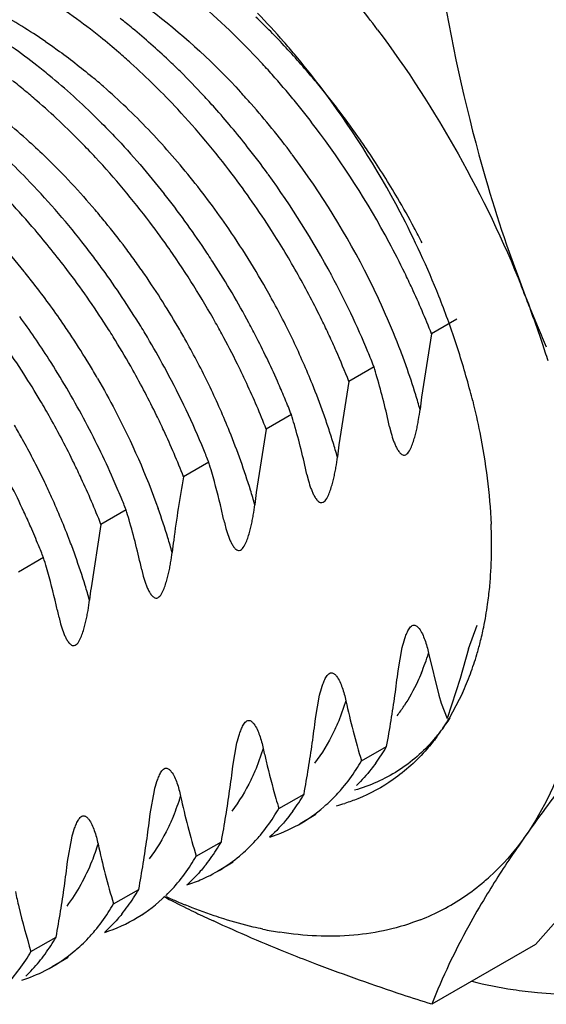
# Model space of a CAD drawing. Header units: inches. Extents: x 0 to 34, y 0 to 22.
# Tile 38 of 79: x 19.256 to 19.381, y 15.367 to 15.601. Entities that reach past the tile are written whole.
import ezdxf

# ---------------------------------------------------------------- set-up
doc = ezdxf.new("R2010")
doc.units = ezdxf.units.IN
doc.header["$LTSCALE"] = 1.87
doc.header["$MEASUREMENT"] = 0
doc.layers.get('0').update_dxf_attribs({"linetype": 'CONTINUOUS'})

msp = doc.modelspace()

# ---------------------------------------------------------------- linework, layer by layer
at = {"color": 7, "linetype": 'CONTINUOUS'}
for p, q in [((19.3596589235, 15.5300860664), (19.3536789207, 15.5266332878)), ((19.3536789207, 15.5266332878), (19.3513188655, 15.5115851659)), ((19.3400170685, 15.5187451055), (19.3340370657, 15.5152923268)), ((19.3340370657, 15.5152923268), (19.3316749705, 15.5002224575)), ((19.3203752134, 15.5074041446), (19.3143952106, 15.5039513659)), ((19.3437216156, 15.5044803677), (19.3440792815, 15.5029958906)), ((19.3143952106, 15.5039513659), (19.3120292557, 15.4888649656)), ((19.3007333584, 15.4960631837), (19.2947533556, 15.492610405)), ((19.3240797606, 15.4931394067), (19.3244344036, 15.4916682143)), ((19.2810915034, 15.4847222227), (19.2751115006, 15.4812694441)), ((19.2751115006, 15.4812694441), (19.2727462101, 15.4661793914)), ((19.2614496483, 15.4733812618), (19.2554696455, 15.4699284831)), ((19.2847960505, 15.4704574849), (19.2851538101, 15.468970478)), ((19.2651541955, 15.459116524), (19.2655107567, 15.4576431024)), ((19.3624907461, 15.4516828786), (19.364533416, 15.4572855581)), ((19.3457413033, 15.4464622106), (19.3467255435, 15.451996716)), ((19.3529740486, 15.4506383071), (19.355417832, 15.4406924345)), ((19.3624907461, 15.4516828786), (19.360513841, 15.4445875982)), ((19.360513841, 15.4445875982), (19.357366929, 15.435133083)), ((19.361029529, 15.4411300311), (19.3578592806, 15.4351071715)), ((19.3260994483, 15.4351212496), (19.3270821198, 15.4406627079)), ((19.355417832, 15.4406924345), (19.3559734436, 15.4387575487)), ((19.3559734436, 15.4387575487), (19.357366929, 15.435133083)), ((19.3064575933, 15.4237802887), (19.3074330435, 15.429289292)), ((19.3370367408, 15.4250326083), (19.3430167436, 15.428485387)), ((19.2868157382, 15.4124393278), (19.2877996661, 15.417974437)), ((19.3173948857, 15.4136916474), (19.3233748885, 15.417144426)), ((19.3262019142, 15.4122481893), (19.3224626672, 15.410089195)), ((19.2671738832, 15.4010983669), (19.2681559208, 15.4066401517)), ((19.2977530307, 15.4023506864), (19.3037330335, 15.4058034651)), ((19.3065600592, 15.4009072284), (19.3028205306, 15.3987480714)), ((19.3784057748, 15.3813493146), (19.3947767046, 15.4000418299)), ((19.2781111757, 15.3910097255), (19.2840911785, 15.3944625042)), ((19.2852347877, 15.3885942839), (19.2831801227, 15.3874079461)), ((19.2584693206, 15.3796687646), (19.2644493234, 15.3831215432)), ((19.3784057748, 15.3813493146), (19.3537553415, 15.3671164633)), ((19.2672763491, 15.3782253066), (19.2635363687, 15.3760658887))]:
    msp.add_line(p, q, dxfattribs=at)
at = {"color": 9, "linetype": 'CONTINUOUS'}
for p, q in [((19.3333288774, 15.4393005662), (19.3316194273, 15.4345812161)), ((19.3136895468, 15.4279567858), (19.3119839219, 15.4232476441))]:
    msp.add_line(p, q, dxfattribs=at)
at = {"color": 7, "linetype": 'CONTINUOUS'}
for centre, radius, start, end in [((19.1334367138, 15.4441421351), 0.2588362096, 36.7369126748, 38.4382125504), ((19.1773974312, 15.4729499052), 0.1873501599, 41.0989693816, 43.9205414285), ((19.1814436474, 15.4768019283), 0.1588723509, 50.4453551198, 51.7947308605), ((19.1864457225, 15.4717648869), 0.1808478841, 45.3306960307, 46.0558137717), ((19.1820687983, 15.4673712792), 0.1870495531, 42.0858269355, 45.3233452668), ((19.1755353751, 15.4696999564), 0.168110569, 46.5278560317, 50.4341939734), ((19.1720734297, 15.4682497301), 0.1944519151, 39.9557055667, 41.1113863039), ((19.1681307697, 15.4735171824), 0.148629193, 51.8829210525, 54.7193015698), ((19.1701823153, 15.4670794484), 0.1670737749, 47.8887913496, 49.2008252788), ((19.1635755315, 15.4598476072), 0.1768690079, 45.3580511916, 47.8720308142), ((19.1685062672, 15.4621096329), 0.1784550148, 45.3169850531, 46.56672744), ((19.1727760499, 15.4609362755), 0.191507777, 41.678143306, 42.86886236), ((19.1762780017, 15.4620511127), 0.1949129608, 40.5502384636, 42.1055442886), ((19.1666186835, 15.4636971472), 0.2015568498, 37.187531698, 39.9519334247), ((19.1628533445, 15.4666961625), 0.157253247, 50.5399115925, 51.9041970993), ((19.1648921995, 15.4584639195), 0.1835885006, 42.8567753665, 45.3151051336), ((19.1740268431, 15.4601186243), 0.1978798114, 39.3863534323, 40.5516467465), ((19.1563055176, 15.4626649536), 0.1580592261, 50.4436893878, 51.8004222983), ((19.1588070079, 15.4617937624), 0.1636098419, 47.8715761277, 50.5369801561), ((19.1693837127, 15.4579146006), 0.1960507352, 40.5082102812, 41.6784779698), ((19.1525145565, 15.4580734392), 0.164013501, 49.1228105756, 50.4441139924), ((19.1563000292, 15.4525239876), 0.1871921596, 42.9347961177, 45.3487196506), ((19.1663552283, 15.4553257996), 0.2000349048, 39.3556519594, 40.5085326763), ((19.1718969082, 15.4583734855), 0.2006333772, 38.2307281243, 39.3855676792), ((19.1563766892, 15.4559756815), 0.2143833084, 27.6909175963, 37.1770736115), ((19.1512117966, 15.4533328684), 0.1749796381, 45.3444713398, 47.8855205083), ((19.1591139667, 15.4530478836), 0.1915080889, 41.678082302, 42.868769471), ((19.16266175, 15.4523125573), 0.2048015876, 37.0859128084, 39.352227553), ((19.1690437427, 15.456124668), 0.2042662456, 37.0925035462, 38.2309746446), ((19.1463890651, 15.4435405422), 0.200567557, 37.1331310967, 42.8851001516), ((19.1535187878, 15.4480963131), 0.1989796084, 38.1954886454, 41.6716918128), ((19.1656581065, 15.4535777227), 0.208502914, 34.8503278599, 37.0896770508), ((19.158716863, 15.4493160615), 0.209754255, 28.1790706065, 37.0814734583), ((19.163303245, 15.4519220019), 0.211381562, 33.7463797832, 34.853882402), ((19.1470839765, 15.4429450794), 0.2072220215, 35.9676893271, 38.2146884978), ((19.127297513, 15.4374525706), 0.1812109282, 44.0954042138, 46.5666637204), ((19.127450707, 15.4328440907), 0.1996157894, 37.0659483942, 42.8389428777), ((19.1626238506, 15.451450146), 0.2122082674, 30.4390184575, 33.7463744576), ((19.1187111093, 15.429165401), 0.1931442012, 38.1536426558, 44.0885229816), ((19.1417121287, 15.4399579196), 0.2064588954, 34.8773738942, 37.1422531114), ((19.1450549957, 15.4414278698), 0.2097542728, 28.1794964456, 35.9699940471), ((19.6935076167, 15.658439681), 0.3404548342, 196.1692544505, 201.1354708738), ((19.1294156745, 15.4330813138), 0.2047597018, 36.0069699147, 38.2843181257), ((19.1644246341, 15.4524962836), 0.2101256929, 28.2183557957, 30.4418454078), ((19.1382437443, 15.4375371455), 0.2106885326, 32.6512655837, 34.8780947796), ((19.1262205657, 15.4307686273), 0.2087039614, 33.7596948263, 36.0049068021), ((19.1591779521, 15.4573967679), 0.2112425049, 21.7141856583, 27.7026961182), ((19.1044248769, 15.4187817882), 0.2039561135, 37.1311737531, 40.5362031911), ((19.1199129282, 15.4270707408), 0.209110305, 34.8504643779, 37.0833542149), ((19.1367852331, 15.4365868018), 0.2124292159, 29.3442504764, 32.6537888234), ((19.1674537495, 15.4541308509), 0.2066837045, 27.0899691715, 28.2161280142), ((19.1092573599, 15.4214441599), 0.2053483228, 37.0857225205, 38.2182036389), ((19.1183175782, 15.4258918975), 0.2110918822, 29.3200269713, 34.8527780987), ((19.1239049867, 15.4292054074), 0.211497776, 32.6535859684, 33.7631706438), ((19.15987618, 15.4498900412), 0.2084621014, 25.9518473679, 28.1816733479), ((19.1070848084, 15.4198005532), 0.2080725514, 35.9654148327, 37.0860233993), ((19.1007774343, 15.4160129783), 0.2085354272, 32.6542713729, 37.1327399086), ((19.1048590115, 15.4181919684), 0.2108187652, 33.7447757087, 35.9639851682), ((19.1231130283, 15.4286966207), 0.2124390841, 30.447069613, 32.6538729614), ((19.1404086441, 15.4385740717), 0.2082968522, 26.000155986, 29.3561851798), ((19.1484353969, 15.4431566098), 0.2059589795, 22.6106765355, 28.1904472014), ((19.1627703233, 15.4513060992), 0.2052401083, 24.8270221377, 25.9499648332), ((19.1698522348, 15.4544942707), 0.1974740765, 21.4265800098, 24.850243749), ((19.142123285, 15.444951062), 0.2508168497, 21.2068153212, 21.7481810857), ((19.1038236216, 15.417487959), 0.2120707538, 31.5377596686, 33.7469177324), ((19.1238697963, 15.4291268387), 0.2115687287, 28.2377027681, 30.4490218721), ((19.168077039, 15.4610158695), 0.2016359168, 18.3523340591, 21.6943408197), ((19.1443851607, 15.4458288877), 0.2483906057, 20.2228195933, 21.2067739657), ((19.6743300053, 15.6514575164), 0.3200499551, 201.2075227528, 202.6808330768), ((19.0796130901, 15.4036856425), 0.2103469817, 32.6373036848, 37.0839766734), ((19.0867769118, 15.407889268), 0.2089478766, 32.6542443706, 36.0125298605), ((19.147310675, 15.4468958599), 0.2452766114, 18.4088676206, 20.2251716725), ((19.0990975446, 15.4149103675), 0.2105450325, 31.541107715, 32.654101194), ((19.1044889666, 15.4178950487), 0.2112907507, 30.4301739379, 31.5380457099), ((19.12096176, 15.4273952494), 0.2080502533, 28.1938510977, 29.315635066), ((19.1261206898, 15.4303407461), 0.2090113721, 27.1212580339, 28.2364756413), ((19.1450858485, 15.4408700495), 0.2030865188, 24.8588552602, 25.9964191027), ((19.676617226, 15.6524082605), 0.322526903, 202.6799935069, 203.5540351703), ((19.1219544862, 15.4279217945), 0.2069265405, 25.9490018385, 28.1952208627), ((19.1306995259, 15.4326633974), 0.2038771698, 23.7291103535, 27.1269113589), ((19.1483087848, 15.4423646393), 0.1995338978, 23.7085955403, 24.8584996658), ((19.0983102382, 15.4144264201), 0.2114691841, 29.3289407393, 31.541271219), ((19.1065202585, 15.4190782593), 0.2089399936, 28.1965277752, 30.4325335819), ((19.1806019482, 15.4652109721), 0.1884271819, 14.705957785, 18.3407350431), ((19.151478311, 15.4482905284), 0.2408818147, 17.3652057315, 18.4071605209), ((19.0854356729, 15.407022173), 0.2105450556, 28.2237212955, 32.6540742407), ((19.1521829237, 15.4440414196), 0.1953125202, 21.3955486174, 23.7151871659), ((19.1590959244, 15.4477722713), 0.1943433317, 21.4194559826, 22.562836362), ((19.1240127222, 15.4289277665), 0.2046356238, 24.8210628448, 25.9479016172), ((19.1639849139, 15.4652083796), 0.1839932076, 16.1528161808, 16.9161097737), ((19.0776464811, 15.4024010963), 0.2126958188, 30.6347747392, 32.6423867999), ((19.1003732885, 15.4155475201), 0.2091214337, 26.0021886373, 29.3380176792), ((19.1100694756, 15.4209567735), 0.2049243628, 22.3811792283, 28.2025113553), ((19.1744273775, 15.4680925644), 0.1731606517, 12.1304971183, 16.1974089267), ((19.129840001, 15.4315481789), 0.19824665, 21.4209576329, 24.8406756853), ((19.1368473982, 15.4354434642), 0.1971303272, 22.5537703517, 23.7084592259), ((19.5987338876, 15.4793049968), 0.2495119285, 172.5666236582, 173.2443382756), ((19.1919085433, 15.4683032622), 0.1767060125, 13.8683370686, 14.6668165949), ((19.0783358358, 15.4028070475), 0.2118958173, 29.3373685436, 30.6353091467), ((19.1394132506, 15.4365080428), 0.1943523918, 21.3941091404, 22.5540574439), ((19.082466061, 15.4050692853), 0.2071869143, 25.982867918, 29.3516112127), ((19.0870973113, 15.4078492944), 0.20869134, 26.0018101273, 28.2267267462), ((19.1040605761, 15.4173568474), 0.2050141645, 24.8742080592, 25.999490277), ((19.1461008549, 15.4545108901), 0.1821242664, 16.108661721, 16.8833408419), ((19.1531157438, 15.4563069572), 0.1748866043, 12.1579620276, 16.1810001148), ((19.1118203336, 15.4208570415), 0.1965019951, 21.4170207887, 24.9000051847), ((19.5791254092, 15.467892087), 0.2495535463, 172.5562466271, 173.228835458), ((19.0923799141, 15.410404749), 0.2028231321, 23.7382031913, 26.0072053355), ((19.1190180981, 15.4247987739), 0.1951869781, 21.4142312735, 22.3385421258), ((19.0866726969, 15.4071406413), 0.2024979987, 24.8384547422, 25.977475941), ((19.1296662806, 15.444121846), 0.1787787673, 16.0924770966, 16.8899376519), ((19.5976664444, 15.4374074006), 0.3079021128, 169.6717377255, 172.505820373), ((19.0721268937, 15.3988320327), 0.2034767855, 24.8413579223, 26.8721930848), ((19.0913146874, 15.4092270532), 0.1974089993, 21.4038562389, 24.8548562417), ((19.0974705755, 15.4126446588), 0.1972614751, 22.3487683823, 23.737879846), ((19.5640572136, 15.4561292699), 0.2541450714, 172.5993340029, 173.2559655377), ((19.1017267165, 15.4143999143), 0.1926576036, 21.408311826, 22.3472689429), ((19.0746706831, 15.400019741), 0.2006693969, 23.697297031, 24.8387452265), ((19.1034724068, 15.4307116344), 0.185649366, 16.1571384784, 16.9135188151), ((19.113634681, 15.4335989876), 0.1750850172, 12.1526932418, 16.1749976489), ((19.3313137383, 15.4875304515), 0.0274802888, 192.0395056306, 195.1992778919), ((19.2464605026, 15.4760601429), 0.1215021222, 1.4352855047, 2.4923465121), ((19.077176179, 15.4011160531), 0.1979345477, 22.3259074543, 23.6981936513), ((19.2519758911, 15.4761901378), 0.1159852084, 359.8602026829, 1.439333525), ((19.0800449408, 15.402297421), 0.1948320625, 21.398131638, 22.325013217), ((19.5379272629, 15.4454616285), 0.2476228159, 172.5506898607, 173.2343861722), ((19.2618534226, 15.4761332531), 0.1061075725, 355.7338195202, 359.8779054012), ((19.0899211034, 15.4213437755), 0.1792482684, 16.0837008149, 16.8764899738), ((19.271923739, 15.4755117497), 0.0960190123, 354.5154606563, 355.6566343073), ((19.5233642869, 15.4335233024), 0.2527367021, 172.5760610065, 173.2355485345), ((19.2750228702, 15.4752089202), 0.0929051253, 351.9843053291, 354.5186904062), ((19.280493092, 15.4744470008), 0.0873821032, 348.3736777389, 351.9788524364), ((19.2860376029, 15.4733472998), 0.0817297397, 345.7149665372, 348.3454710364), ((19.2902851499, 15.4722796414), 0.0773500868, 343.5048342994, 345.7050272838), ((19.2943011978, 15.4710853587), 0.0731602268, 339.7335530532, 343.5086217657), ((19.0930379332, 15.476407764), 0.2544714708, 352.5862777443, 353.2419195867), ((19.299745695, 15.4691030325), 0.0673661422, 335.4656766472, 339.7111885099), ((19.0680847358, 15.4796709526), 0.2796371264, 351.3620330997, 352.5829746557), ((19.5054575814, 15.4763848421), 0.1760756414, 192.1595019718, 196.9566877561), ((19.0498361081, 15.4823911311), 0.2980873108, 350.7852675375, 351.371921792), ((19.0804391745, 15.4642832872), 0.2473851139, 352.5469889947, 353.2301675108), ((19.0163507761, 15.4877635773), 0.3320008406, 349.714785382, 350.7954596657), ((19.3202612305, 15.4594309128), 0.0449061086, 322.8808064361, 327.4120270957), ((19.3115642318, 15.4630278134), 0.0540628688, 326.4281163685, 328.9057324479), ((19.0428715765, 15.4690509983), 0.2852537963, 351.3735862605, 352.5762293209), ((19.321929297, 15.4581775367), 0.0428196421, 318.9911957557, 322.8711491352), ((19.3133062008, 15.4618672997), 0.051969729, 323.1918914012, 326.4321435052), ((19.3019597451, 15.452166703), 0.0473923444, 327.107894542, 330.026065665), ((19.0253643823, 15.4717411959), 0.3029664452, 350.7914700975, 351.3671865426), ((19.2965578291, 15.4483686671), 0.0467234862, 327.0472740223, 330.0367166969), ((19.3039649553, 15.4508704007), 0.0450046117, 324.0724787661, 327.1073231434), ((19.055032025, 15.4535129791), 0.2531775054, 352.5929544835, 353.2557278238), ((19.0013405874, 15.4756764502), 0.3273103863, 349.6985407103, 350.7844584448), ((19.0312111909, 15.4566168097), 0.2771997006, 351.3593783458, 352.5915062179), ((19.4658140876, 15.4536094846), 0.1757042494, 192.1544290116, 196.961760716), ((19.489720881, 15.4660447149), 0.1801030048, 196.1095586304, 196.8989124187), ((19.2835753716, 15.440076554), 0.0459331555, 324.0196443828, 330.0499680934), ((19.3028697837, 15.4434073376), 0.0386709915, 310.8634166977, 314.2355097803), ((19.3020968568, 15.4441991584), 0.039777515, 314.2375318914, 317.5487233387), ((19.011345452, 15.4595937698), 0.2972872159, 350.7804792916, 351.3673541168), ((19.3041402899, 15.4417702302), 0.0365954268, 287.6931791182, 310.8611702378), ((19.2764058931, 15.4373695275), 0.0473329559, 327.0896487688, 329.9880376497), ((19.3205825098, 15.4549853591), 0.0419686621, 284.5415493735, 287.3479220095), ((19.037153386, 15.4420676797), 0.2514142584, 352.5674262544, 353.2321516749), ((18.9789426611, 15.4648242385), 0.3301094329, 349.7006217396, 350.7854422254), ((19.0061073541, 15.4460621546), 0.2827161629, 351.3683873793, 352.5786096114), ((19.2634082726, 15.4290861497), 0.0465601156, 324.1348888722, 330.0003090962), ((19.2824339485, 15.4328197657), 0.039767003, 314.410006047, 317.7254063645), ((19.4454674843, 15.4420855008), 0.1749767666, 192.1444296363, 196.9717600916), ((18.9890268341, 15.4486376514), 0.2999897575, 350.7883048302, 351.3716596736), ((19.2833462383, 15.4318903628), 0.0384646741, 311.0151794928, 314.4080553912), ((19.0207282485, 15.4303191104), 0.2481719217, 352.5561129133, 353.2380823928), ((19.2567983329, 15.4259551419), 0.0472664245, 327.1082812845, 330.0443300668), ((19.2845771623, 15.430390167), 0.0365229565, 293.5448268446, 311.0129167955), ((19.2662436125, 15.4270919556), 0.0430940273, 320.9527848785, 324.0749605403), ((18.9582171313, 15.4535994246), 0.331196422, 349.7143708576, 350.7942412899), ((18.985600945, 15.4347821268), 0.2835814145, 351.3720408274, 352.5814734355), ((19.2840214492, 15.4316140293), 0.0378680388, 287.7309688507, 293.5291285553), ((19.3304044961, 15.4382572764), 0.0551295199, 310.4690141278, 312.3394912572), ((19.2438693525, 15.4176317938), 0.0464141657, 324.1202093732, 330.0580176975), ((19.2630561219, 15.4212830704), 0.0394436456, 314.262095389, 317.6031063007), ((19.3311117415, 15.4374128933), 0.0540281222, 304.0660370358, 310.4796123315), ((18.9679533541, 15.4374867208), 0.3014350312, 350.7888349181, 351.3669973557), ((19.2647491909, 15.4193146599), 0.0368422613, 287.770731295, 314.2599326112), ((19.4246478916, 15.6519885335), 0.2921160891, 242.5452801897, 243.743798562), ((19.3429585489, 15.5062990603), 0.1250461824, 245.2558866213, 246.5630990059), ((19.3317830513, 15.4364279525), 0.0528361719, 291.4402413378, 304.0612707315), ((19.237495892, 15.4144596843), 0.0468986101, 327.0223986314, 329.9993569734), ((19.2470033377, 15.4154267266), 0.0425825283, 320.8834154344, 324.0527521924), ((19.3414540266, 15.5028378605), 0.1212721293, 246.5648676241, 247.5225713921), ((19.4295513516, 15.6618747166), 0.3031514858, 243.7392553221, 244.2057939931), ((18.9440100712, 15.4414146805), 0.3256983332, 349.6897093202, 350.7809850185), ((19.4334536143, 15.6699723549), 0.3121403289, 244.2076579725, 245.0593587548), ((19.330857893, 15.4680631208), 0.0848460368, 258.2616210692, 261.0130399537), ((19.2244634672, 15.4061969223), 0.046166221, 324.0137095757, 330.0113627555), ((19.2431127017, 15.4102117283), 0.0398434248, 314.2660104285, 317.5712377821), ((19.2453409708, 15.4075456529), 0.0363594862, 296.9435670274, 310.8902959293), ((19.2439314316, 15.4093736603), 0.0386718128, 310.8925214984, 314.2640331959), ((19.2174033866, 15.4033748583), 0.0474125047, 327.1008771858, 330.0055229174), ((19.2271348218, 15.404311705), 0.042896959, 320.8049801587, 323.9546362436), ((19.228789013, 15.402954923), 0.0407575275, 314.3129356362, 320.8135826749), ((19.244917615, 15.4084687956), 0.037374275, 287.6862344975, 296.880887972), ((19.3903051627, 15.4824480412), 0.113135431, 256.1759085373, 261.2296426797)]:
    msp.add_arc(centre, radius, start, end, dxfattribs=at)
at = {"color": 9, "linetype": 'CONTINUOUS'}
for centre, radius, start, end in [((19.1942115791, 15.4974233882), 0.1197192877, 57.1933133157, 60.3654877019), ((19.1892297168, 15.4895661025), 0.1290225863, 55.7187567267, 57.2243341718), ((19.1745013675, 15.4700066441), 0.1535219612, 48.7449802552, 50.079931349), ((19.1697591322, 15.4646191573), 0.1606992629, 46.1494105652, 48.7405036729), ((19.1752910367, 15.4618403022), 0.1806705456, 41.3958983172, 42.594411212), ((19.159960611, 15.454420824), 0.1748420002, 41.2476758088, 46.1490865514), ((19.1708355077, 15.4579355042), 0.1865949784, 39.0434899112, 41.3906666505), ((19.1533914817, 15.4569796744), 0.155755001, 47.7824566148, 50.4632445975), ((19.1661946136, 15.454160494), 0.1925773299, 36.7476033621, 39.0460437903), ((19.1510191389, 15.4463582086), 0.1868806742, 38.9660610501, 41.2988032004), ((19.1637274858, 15.452157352), 0.1957425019, 26.6041838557, 36.7500670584), ((19.1470917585, 15.4431844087), 0.1919301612, 34.3888601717, 38.965439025), ((19.1318296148, 15.435486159), 0.1862346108, 39.190906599, 40.3703778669), ((19.1278181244, 15.4322336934), 0.1913989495, 36.8700907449, 39.1866918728), ((19.1422361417, 15.4397841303), 0.1978576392, 28.8268885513, 34.4072499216), ((19.1246800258, 15.4298588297), 0.1953343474, 35.7313255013, 36.8750826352), ((19.1232529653, 15.4288308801), 0.1970930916, 34.5947502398, 35.7316367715), ((19.1082753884, 15.4209023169), 0.1913138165, 37.9136341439, 39.0679006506), ((19.1224928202, 15.4282900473), 0.1980256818, 30.0820140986, 34.5950592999), ((19.1703234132, 15.4554018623), 0.1883919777, 20.8597914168, 26.6202512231), ((19.1058452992, 15.4190183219), 0.1943886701, 34.4937775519, 37.9116095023), ((19.1450342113, 15.4412500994), 0.1947015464, 25.4557712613, 28.8298388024), ((19.1048195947, 15.4182869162), 0.1956482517, 33.3676595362, 34.5002032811), ((19.1037661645, 15.4176030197), 0.1969041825, 31.1127030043, 33.365263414), ((19.1246631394, 15.4295561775), 0.1955130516, 28.9446063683, 30.0797444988), ((19.1261345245, 15.4303684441), 0.1938323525, 25.525980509, 28.9449883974), ((19.1529499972, 15.4450566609), 0.1859181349, 21.9709465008, 25.4450796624), ((19.183501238, 15.46065193), 0.1742085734, 19.5758470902, 20.7895534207), ((19.1028911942, 15.4170669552), 0.1979302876, 29.9932948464, 31.1146817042), ((19.1884460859, 15.4624056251), 0.1689619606, 17.1071350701, 19.5773607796), ((19.1310370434, 15.4327148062), 0.1883972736, 22.0382851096, 25.5245393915), ((19.1595641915, 15.4477703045), 0.1787690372, 19.5816788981, 21.9575011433), ((19.1949760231, 15.4644491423), 0.1621198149, 15.8243188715, 17.0957329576), ((19.1656511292, 15.4499662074), 0.1722981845, 18.3533133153, 19.5720808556), ((19.0835586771, 15.4058202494), 0.1976148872, 28.9564590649, 30.0858541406), ((19.1700013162, 15.4514082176), 0.1677152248, 17.1132326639, 18.3536921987), ((19.1395129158, 15.4362028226), 0.179231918, 19.6239069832, 22.0214093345), ((19.0854727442, 15.4068745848), 0.1954296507, 27.4337029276, 28.9576772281), ((19.1748225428, 15.4528914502), 0.162671, 15.8483242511, 17.1136330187), ((19.0890159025, 15.4087069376), 0.191440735, 25.5305860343, 27.4355333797), ((19.1486294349, 15.4394813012), 0.1695438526, 17.1337691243, 19.6150116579), ((19.0915131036, 15.4099108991), 0.1886684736, 24.3681364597, 25.5275111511), ((19.0952627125, 15.4115903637), 0.1845599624, 20.8480186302, 24.3734867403), ((19.1573057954, 15.4422062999), 0.1604497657, 15.8301179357, 17.1166375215), ((19.1285991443, 15.4280867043), 0.1699285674, 17.1159527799, 19.5792944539), ((19.1024693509, 15.4144010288), 0.1768248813, 19.6154604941, 20.8279705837), ((19.1355446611, 15.4302613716), 0.1626506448, 15.8316545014, 17.1038901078), ((19.1081348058, 15.4164097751), 0.1708138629, 17.1446016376, 19.6187320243), ((19.1163801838, 15.4189967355), 0.1621722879, 15.8511715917, 17.1299756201), ((19.2991741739, 15.4674978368), 0.0563790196, 337.5171222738, 342.6009314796), ((19.3126921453, 15.4607334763), 0.0412215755, 322.7504663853, 326.7224441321), ((19.2400441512, 15.4335438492), 0.0565931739, 337.4930310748, 342.5971682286)]:
    msp.add_arc(centre, radius, start, end, dxfattribs=at)
at = {"color": 7, "linetype": 'CONTINUOUS'}
for points, knots in [([(19.3537553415, 15.624272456), (19.3545002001, 15.619141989), (19.3577332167, 15.5987331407), (19.3622034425, 15.578498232), (19.3665200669, 15.5636312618)], [0, 0, 0, 0, 0.2508687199, 1, 1, 1, 1]), ([(19.3131345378, 15.5912233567), (19.3082967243, 15.5964346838), (19.2983128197, 15.6060434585), (19.2871976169, 15.6143409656), (19.2815320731, 15.6179377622)], [0, 0, 0, 0, 0.514465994, 1, 1, 1, 1]), ([(19.2793499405, 15.5935550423), (19.2779209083, 15.5947883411), (19.2722749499, 15.599493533), (19.2662977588, 15.6038065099), (19.2616812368, 15.6067252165)], [0, 0, 0, 0, 0.2568410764, 1, 1, 1, 1]), ([(19.3408655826, 15.5989628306), (19.3478761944, 15.5895710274), (19.3606135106, 15.5698710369), (19.3707648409, 15.5487214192), (19.3750873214, 15.5378857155)], [0, 0, 0, 0, 0.5011504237, 1, 1, 1, 1]), ([(19.273822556, 15.5685708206), (19.2727023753, 15.5697760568), (19.2682284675, 15.5744657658), (19.2635082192, 15.5789218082), (19.2598515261, 15.5820863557)], [0, 0, 0, 0, 0.2538715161, 1, 1, 1, 1]), ([(19.2741949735, 15.5778037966), (19.2755954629, 15.5764210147), (19.2811851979, 15.5707193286), (19.2864135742, 15.5646650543), (19.2901409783, 15.5599430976)], [0, 0, 0, 0, 0.2465080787, 1, 1, 1, 1]), ([(19.2594305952, 15.5513386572), (19.2574862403, 15.553610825), (19.2497212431, 15.5622819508), (19.2411460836, 15.57024154), (19.2343441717, 15.575583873)], [0, 0, 0, 0, 0.2569269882, 1, 1, 1, 1]), ([(19.3634634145, 15.5106582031), (19.3640791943, 15.5081637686), (19.3662363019, 15.4985135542), (19.3675298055, 15.488656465), (19.3678476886, 15.4813437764)], [0, 0, 0, 0, 0.2598179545, 1, 1, 1, 1]), ([(19.3440792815, 15.5029958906), (19.3442517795, 15.5023633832), (19.344542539, 15.5014336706), (19.3450193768, 15.5002454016), (19.3454201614, 15.4994151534), (19.3458817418, 15.4986592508), (19.3463575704, 15.4981123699), (19.3468408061, 15.4978132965), (19.3475487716, 15.4977144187), (19.3483561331, 15.4985548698), (19.3489126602, 15.4997189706), (19.3493986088, 15.5010282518), (19.3497783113, 15.5023258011), (19.3500988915, 15.5036150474), (19.3503704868, 15.5048919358), (19.3506776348, 15.506566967), (19.3508558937, 15.5078229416), (19.3509543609, 15.5086564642)], [0, 0, 0, 0, 0.1081356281, 0.1603714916, 0.211108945, 0.2599611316, 0.3063747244, 0.3289379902, 0.3526550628, 0.418024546, 0.4957845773, 0.5719210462, 0.6462471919, 0.7191507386, 0.7908774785, 0.8615631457, 1, 1, 1, 1]), ([(19.3244344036, 15.4916682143), (19.3246068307, 15.49103624), (19.3248975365, 15.4901073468), (19.3253743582, 15.488920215), (19.3257750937, 15.4880907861), (19.3262364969, 15.487335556), (19.3267118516, 15.4867889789), (19.3271939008, 15.4864894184), (19.3278992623, 15.4863867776), (19.3287099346, 15.4872215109), (19.3292665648, 15.4883838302), (19.329753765, 15.4896917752), (19.3301342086, 15.4909885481), (19.3304554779, 15.492277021), (19.3307276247, 15.493553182), (19.3310353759, 15.4952272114), (19.331213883, 15.49648247), (19.3313125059, 15.4973155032)], [0, 0, 0, 0, 0.1081371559, 0.1603716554, 0.2111083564, 0.2599633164, 0.306386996, 0.3289528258, 0.3526435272, 0.4178384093, 0.4956063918, 0.5717737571, 0.6461306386, 0.719063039, 0.7908163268, 0.8615257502, 1, 1, 1, 1]), ([(19.3044379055, 15.4817984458), (19.3042212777, 15.4828108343), (19.3033285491, 15.4867965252), (19.3022862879, 15.4907481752), (19.3014397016, 15.4936772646)], [0, 0, 0, 0, 0.2534852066, 1, 1, 1, 1]), ([(19.3047947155, 15.4803257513), (19.3049670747, 15.4796930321), (19.3052577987, 15.4787630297), (19.3057343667, 15.4775742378), (19.306134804, 15.4767434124), (19.3065958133, 15.4759866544), (19.3070707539, 15.4754386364), (19.3075525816, 15.4751377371), (19.3082586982, 15.4750338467), (19.3090695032, 15.4758712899), (19.3096252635, 15.4770348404), (19.3101118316, 15.4783441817), (19.3104916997, 15.4796419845), (19.310812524, 15.4809314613), (19.3110844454, 15.4822086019), (19.3113917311, 15.4838842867), (19.3115720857, 15.4851405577), (19.3116706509, 15.4859745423)], [0, 0, 0, 0, 0.1081514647, 0.1603978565, 0.2111502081, 0.2600225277, 0.3064592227, 0.3290235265, 0.3527033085, 0.4179178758, 0.4956795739, 0.571824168, 0.646157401, 0.719068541, 0.7908038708, 0.86150074, 1, 1, 1, 1]), ([(19.2851538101, 15.468970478), (19.2853263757, 15.4683384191), (19.2856171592, 15.4674093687), (19.2860941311, 15.4662220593), (19.2864950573, 15.4653925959), (19.286956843, 15.4646375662), (19.2874329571, 15.4640915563), (19.2879165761, 15.4637934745), (19.2886247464, 15.4636964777), (19.2894308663, 15.4645369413), (19.2899877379, 15.4657006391), (19.2904735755, 15.4670092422), (19.2908533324, 15.4683061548), (19.2911739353, 15.4695947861), (19.2914455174, 15.4708710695), (19.2917527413, 15.4725451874), (19.29193032, 15.4738005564), (19.2920287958, 15.4746335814)], [0, 0, 0, 0, 0.1081203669, 0.1603470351, 0.2110736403, 0.2599135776, 0.3063157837, 0.3288789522, 0.3526101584, 0.4180224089, 0.4957831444, 0.571922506, 0.6462524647, 0.7191595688, 0.7908892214, 0.8615764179, 1, 1, 1, 1]), ([(19.2651541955, 15.459116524), (19.2649371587, 15.4601292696), (19.2640407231, 15.4641168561), (19.2629999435, 15.4680715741), (19.2621532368, 15.4710029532)], [0, 0, 0, 0, 0.253426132, 1, 1, 1, 1]), ([(19.2655107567, 15.4576431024), (19.2656832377, 15.4570114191), (19.2659741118, 15.4560829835), (19.2664510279, 15.4548964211), (19.2668517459, 15.4540673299), (19.2673130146, 15.4533123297), (19.2677881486, 15.4527658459), (19.268270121, 15.4524663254), (19.2689758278, 15.4523644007), (19.2697850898, 15.4532007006), (19.2703411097, 15.4543629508), (19.2708276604, 15.455670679), (19.27120779, 15.4569670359), (19.2715288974, 15.4582551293), (19.2718010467, 15.459530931), (19.2721087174, 15.4612046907), (19.2722883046, 15.4624596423), (19.2723869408, 15.4632926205)], [0, 0, 0, 0, 0.1081180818, 0.1603446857, 0.2110760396, 0.2599283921, 0.3063503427, 0.3289148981, 0.3526094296, 0.4178489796, 0.4956122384, 0.5717677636, 0.6461158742, 0.7190428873, 0.7907933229, 0.8615025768, 1, 1, 1, 1]), ([(19.3467255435, 15.451996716), (19.3469002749, 15.4527085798), (19.3471956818, 15.4537804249), (19.3477046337, 15.455186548), (19.3481052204, 15.4560570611), (19.3485183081, 15.4566977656), (19.3488747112, 15.457092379), (19.3492865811, 15.4573262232), (19.3498044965, 15.4573341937), (19.3503192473, 15.4570118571), (19.3509362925, 15.4562985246), (19.351539, 15.4552059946), (19.352117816, 15.4537769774), (19.3525995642, 15.4522413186), (19.3528578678, 15.4511805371), (19.3529740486, 15.4506383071)], [0, 0, 0, 0, 0.1560586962, 0.2363254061, 0.3183053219, 0.359376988, 0.3982448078, 0.4307210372, 0.4569449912, 0.5044951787, 0.5536455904, 0.6577627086, 0.7676838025, 0.8819359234, 1, 1, 1, 1]), ([(19.3270821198, 15.4406627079), (19.3272569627, 15.4413748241), (19.3275526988, 15.4424470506), (19.3280625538, 15.4438534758), (19.3284640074, 15.4447239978), (19.3288780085, 15.4453642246), (19.3292350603, 15.4457580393), (19.3296473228, 15.445990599), (19.3301650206, 15.4459977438), (19.3306798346, 15.4456755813), (19.331297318, 15.4449622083), (19.3319003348, 15.4438693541), (19.3324785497, 15.4424394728), (19.3329612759, 15.440902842), (19.3332159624, 15.4398402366), (19.3333321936, 15.4392973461)], [0, 0, 0, 0, 0.1560584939, 0.2363309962, 0.3183128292, 0.359373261, 0.39820994, 0.4306410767, 0.4568507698, 0.5043986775, 0.5535424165, 0.6576489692, 0.767574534, 0.8818401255, 1, 1, 1, 1]), ([(19.3882932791, 15.4367673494), (19.3876919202, 15.4339566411), (19.3850159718, 15.4235537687), (19.3804830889, 15.4135438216), (19.3759550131, 15.407102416)], [0, 0, 0, 0, 0.2674277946, 1, 1, 1, 1]), ([(19.3074330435, 15.429289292), (19.3076072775, 15.4300030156), (19.307901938, 15.4310776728), (19.3084093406, 15.4324880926), (19.3088084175, 15.4333619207), (19.3092195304, 15.4340074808), (19.309574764, 15.4344080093), (19.3099859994, 15.4346511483), (19.3105078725, 15.434668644), (19.3110280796, 15.4343482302), (19.3116480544, 15.4336341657), (19.3122528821, 15.4325386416), (19.3128328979, 15.4311052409), (19.3133154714, 15.4295646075), (19.3135739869, 15.4285003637), (19.3136903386, 15.4279563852)], [0, 0, 0, 0, 0.155886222, 0.2360613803, 0.3179644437, 0.3590472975, 0.3980722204, 0.4308341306, 0.4571983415, 0.5047299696, 0.5538280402, 0.6578718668, 0.7677485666, 0.881967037, 1, 1, 1, 1]), ([(19.3542413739, 15.4300803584), (19.3517641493, 15.4272328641), (19.3460072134, 15.4221951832), (19.3390211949, 15.4190691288), (19.3354107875, 15.4180286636)], [0, 0, 0, 0, 0.5011216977, 1, 1, 1, 1]), ([(19.354915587, 15.4307303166), (19.3541739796, 15.4297397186), (19.3511290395, 15.4259654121), (19.3475017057, 15.4226521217), (19.3445464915, 15.4205765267)], [0, 0, 0, 0, 0.2552098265, 1, 1, 1, 1]), ([(19.3136903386, 15.4279563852), (19.3139070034, 15.4269434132), (19.3148007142, 15.4229555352), (19.3158423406, 15.4190012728), (19.3166900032, 15.4160706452)], [0, 0, 0, 0, 0.2534806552, 1, 1, 1, 1]), ([(19.2877996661, 15.417974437), (19.2879745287, 15.4186860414), (19.2882702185, 15.4197574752), (19.2887797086, 15.4211629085), (19.289180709, 15.4220328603), (19.2895941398, 15.4226728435), (19.2899507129, 15.4230667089), (19.2903625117, 15.4232996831), (19.2908799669, 15.4233073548), (19.291394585, 15.4229856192), (19.2920118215, 15.4222731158), (19.2926147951, 15.4211815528), (19.2931934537, 15.4197533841), (19.2936756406, 15.4182184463), (19.2939322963, 15.4171575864), (19.2940484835, 15.4166154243)], [0, 0, 0, 0, 0.1560832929, 0.236363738, 0.3183523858, 0.3594202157, 0.3982682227, 0.4307196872, 0.4569387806, 0.5044898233, 0.553633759, 0.6577330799, 0.7676442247, 0.8818956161, 1, 1, 1, 1]), ([(19.3314467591, 15.4173508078), (19.3318387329, 15.4177791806), (19.3333938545, 15.41955395), (19.3347965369, 15.4214612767), (19.3357644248, 15.4229535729)], [0, 0, 0, 0, 0.246104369, 1, 1, 1, 1]), ([(19.3404078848, 15.4244634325), (19.3400611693, 15.4239851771), (19.3386580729, 15.4221295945), (19.3371008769, 15.4203895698), (19.3358587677, 15.4191775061)], [0, 0, 0, 0, 0.253937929, 1, 1, 1, 1]), ([(19.3876901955, 15.4228232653), (19.3866360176, 15.4214815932), (19.3826248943, 15.416316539), (19.3787346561, 15.4110565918), (19.3759550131, 15.407102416)], [0, 0, 0, 0, 0.2609106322, 1, 1, 1, 1]), ([(19.3445464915, 15.4205765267), (19.3419352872, 15.4187425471), (19.3381436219, 15.4166765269), (19.3341224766, 15.4152464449), (19.3330964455, 15.4149257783)], [0, 0, 0, 0, 0.7480065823, 1, 1, 1, 1]), ([(19.3207453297, 15.4130904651), (19.3203295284, 15.4125192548), (19.3186418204, 15.410315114), (19.3167335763, 15.4082783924), (19.3152015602, 15.4068873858)], [0, 0, 0, 0, 0.2545275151, 1, 1, 1, 1]), ([(19.2681559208, 15.4066401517), (19.2683306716, 15.407352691), (19.2686262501, 15.4084255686), (19.2691358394, 15.409832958), (19.2695370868, 15.4107041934), (19.2699509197, 15.4113452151), (19.2703079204, 15.4117397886), (19.2707203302, 15.4119732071), (19.2712385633, 15.4119807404), (19.2717537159, 15.4116581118), (19.2723713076, 15.4109439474), (19.2729743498, 15.4098499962), (19.2735526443, 15.4084188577), (19.2740352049, 15.4068809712), (19.274290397, 15.4058177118), (19.2744066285, 15.4052744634)], [0, 0, 0, 0, 0.1560304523, 0.2362886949, 0.318260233, 0.3593228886, 0.3981751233, 0.4306264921, 0.4568407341, 0.504385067, 0.5535301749, 0.6576450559, 0.7675785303, 0.8818495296, 1, 1, 1, 1]), ([(19.3118587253, 15.4060691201), (19.3122474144, 15.4064965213), (19.3137894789, 15.4082667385), (19.3151811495, 15.4101668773), (19.3161429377, 15.4116522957)], [0, 0, 0, 0, 0.2461157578, 1, 1, 1, 1]), ([(19.3759550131, 15.407102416), (19.3750861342, 15.405866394), (19.3718225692, 15.40114712), (19.3687062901, 15.3963248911), (19.366520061, 15.3927071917)], [0, 0, 0, 0, 0.2633153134, 1, 1, 1, 1]), ([(19.3759550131, 15.407102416), (19.3753318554, 15.4062159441), (19.3727915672, 15.4027957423), (19.3698833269, 15.3996465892), (19.3675354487, 15.3975073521)], [0, 0, 0, 0, 0.2543698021, 1, 1, 1, 1]), ([(19.2921849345, 15.3946877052), (19.2925757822, 15.395115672), (19.2941263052, 15.3968893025), (19.2955231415, 15.3987960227), (19.2964878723, 15.400286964)], [0, 0, 0, 0, 0.2460634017, 1, 1, 1, 1]), ([(19.299711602, 15.3999444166), (19.299389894, 15.3995479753), (19.2980902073, 15.398004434), (19.2966760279, 15.3965567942), (19.2955609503, 15.3955427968)], [0, 0, 0, 0, 0.2530321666, 1, 1, 1, 1]), ([(19.2547647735, 15.3939335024), (19.2550261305, 15.3927126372), (19.25611063, 15.3879200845), (19.2574029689, 15.3831751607), (19.2584693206, 15.3796687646)], [0, 0, 0, 0, 0.2541020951, 1, 1, 1, 1]), ([(19.366520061, 15.3927071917), (19.3651427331, 15.3904280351), (19.3603652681, 15.3821714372), (19.3562426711, 15.3735271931), (19.3537553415, 15.3671164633)], [0, 0, 0, 0, 0.2791595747, 1, 1, 1, 1]), ([(19.3043374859, 15.3874110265), (19.3035682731, 15.3876524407), (19.3004489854, 15.3886714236), (19.2973764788, 15.389832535), (19.2950893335, 15.3907787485)], [0, 0, 0, 0, 0.2456933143, 1, 1, 1, 1]), ([(19.272521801, 15.3833304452), (19.27291355, 15.3837589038), (19.2744677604, 15.3855338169), (19.2758701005, 15.3874406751), (19.2768383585, 15.3889322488)], [0, 0, 0, 0, 0.2461183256, 1, 1, 1, 1]), ([(19.2800415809, 15.388561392), (19.2797220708, 15.3881686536), (19.2784310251, 15.386639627), (19.277025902, 15.3852065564), (19.2759187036, 15.3842023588)], [0, 0, 0, 0, 0.253012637, 1, 1, 1, 1]), ([(19.3135965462, 15.3849914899), (19.3128298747, 15.3851504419), (19.3097142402, 15.3858395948), (19.3066347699, 15.3866900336), (19.3043374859, 15.3874110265)], [0, 0, 0, 0, 0.2453897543, 1, 1, 1, 1]), ([(19.3510962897, 15.3872480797), (19.3460333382, 15.3852593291), (19.3348189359, 15.3827611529), (19.3234013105, 15.3833427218), (19.3176041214, 15.384258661)], [0, 0, 0, 0, 0.4810074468, 1, 1, 1, 1]), ([(19.3264412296, 15.3766057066), (19.3243320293, 15.3774083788), (19.3160401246, 15.380637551), (19.3078528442, 15.3841396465), (19.3018305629, 15.3869406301)], [0, 0, 0, 0, 0.2536106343, 1, 1, 1, 1]), ([(19.2529211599, 15.3720302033), (19.2533105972, 15.3724581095), (19.2548555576, 15.3742307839), (19.2562491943, 15.3761341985), (19.2572122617, 15.3776222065)], [0, 0, 0, 0, 0.2460966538, 1, 1, 1, 1]), ([(19.3537553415, 15.3671164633), (19.351436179, 15.3678556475), (19.3422691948, 15.3708352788), (19.3331751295, 15.3740430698), (19.3264412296, 15.3766057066)], [0, 0, 0, 0, 0.2525237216, 1, 1, 1, 1]), ([(19.3730548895, 15.3706354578), (19.3749870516, 15.3703401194), (19.382475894, 15.3694070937), (19.3900845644, 15.3693460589), (19.3956506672, 15.3698849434)], [0, 0, 0, 0, 0.2590000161, 1, 1, 1, 1])]:
    msp.add_open_spline(points, degree=3, knots=knots, dxfattribs=at)
at = {"color": 9, "linetype": 'CONTINUOUS'}
for points, knots in [([(19.2811371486, 15.6077954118), (19.2835304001, 15.6061762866), (19.293264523, 15.5991068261), (19.3021107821, 15.59084385), (19.308294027, 15.58411888)], [0, 0, 0, 0, 0.2402907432, 1, 1, 1, 1]), ([(19.2619024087, 15.5961752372), (19.2628457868, 15.5955322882), (19.2666548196, 15.5928631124), (19.2703277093, 15.5900006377), (19.2730192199, 15.5877488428)], [0, 0, 0, 0, 0.2454674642, 1, 1, 1, 1]), ([(19.2221769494, 15.573794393), (19.2253033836, 15.5716807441), (19.2380272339, 15.5622536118), (19.2492173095, 15.5508308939), (19.2568113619, 15.5414761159)], [0, 0, 0, 0, 0.2385054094, 1, 1, 1, 1]), ([(19.2580506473, 15.5723316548), (19.2594195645, 15.5710906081), (19.2649032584, 15.5659453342), (19.2700432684, 15.5604357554), (19.2737167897, 15.5561151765)], [0, 0, 0, 0, 0.2457454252, 1, 1, 1, 1]), ([(19.2743154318, 15.5160120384), (19.2757632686, 15.5135036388), (19.2812416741, 15.503511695), (19.2858549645, 15.4930388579), (19.2887022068, 15.4850316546)], [0, 0, 0, 0, 0.254177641, 1, 1, 1, 1]), ([(19.3512680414, 15.4459380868), (19.3509773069, 15.4452382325), (19.3497876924, 15.442540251), (19.3483569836, 15.4399464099), (19.3471543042, 15.4381153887)], [0, 0, 0, 0, 0.2570240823, 1, 1, 1, 1]), ([(19.3316194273, 15.4345812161), (19.3312344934, 15.4336531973), (19.3296488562, 15.4301177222), (19.3276337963, 15.4267678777), (19.3258959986, 15.4244836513)], [0, 0, 0, 0, 0.2592862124, 1, 1, 1, 1]), ([(19.3119839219, 15.4232476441), (19.31159554, 15.4223125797), (19.3099936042, 15.4187511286), (19.3079562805, 15.4153790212), (19.3062017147, 15.4130793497)], [0, 0, 0, 0, 0.2592807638, 1, 1, 1, 1]), ([(19.2923267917, 15.4118802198), (19.2919372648, 15.4109437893), (19.2903319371, 15.4073770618), (19.2882926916, 15.4039983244), (19.2865332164, 15.4016965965)], [0, 0, 0, 0, 0.2592970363, 1, 1, 1, 1]), ([(19.2744035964, 15.4052770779), (19.2739668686, 15.4038823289), (19.2721216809, 15.3986596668), (19.2694388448, 15.3937084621), (19.2669693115, 15.3904622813)], [0, 0, 0, 0, 0.2637996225, 1, 1, 1, 1])]:
    msp.add_open_spline(points, degree=3, knots=knots, dxfattribs=at)

doc.saveas('drawing.dxf')
